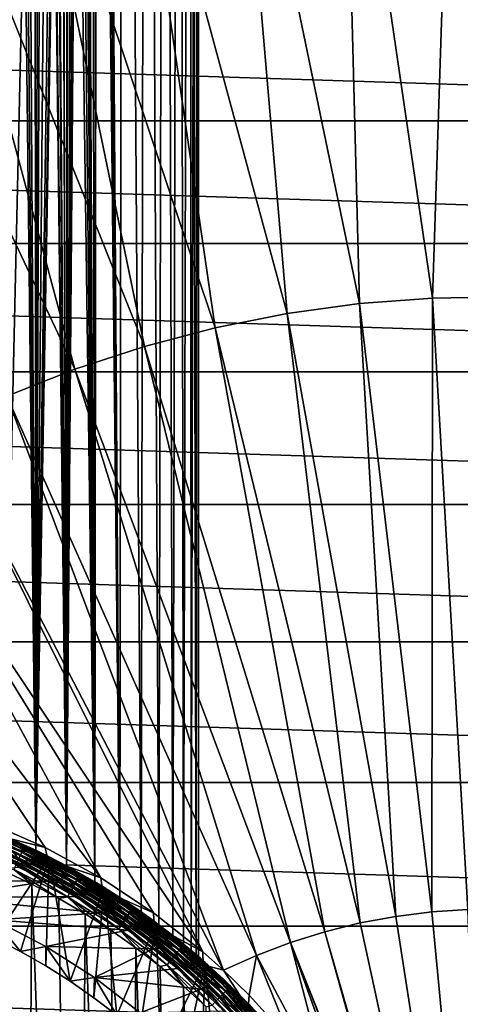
# Model space of a CAD drawing. Header units: metres. Extents: x -258 to 72, y -72 to 102.
# Tile 254 of 256: x 9 to 23, y 16 to 46. Entities that reach past the tile are written whole.
import ezdxf

# ---------------------------------------------------------------- set-up
doc = ezdxf.new("R2010")
doc.units = ezdxf.units.M
doc.layers.add('solid_FREESTAND_ASM_SW0005', color=7, linetype='CONTINUOUS')

msp = doc.modelspace()

# ---------------------------------------------------------------- linework, layer by layer
at = {"layer": 'solid_FREESTAND_ASM_SW0005'}
for points in [[(11.424508, 87.802124, 22.579885), (11.839771, 100.5, 23.090233), (11.770597, 19.759884, 23.001989)], [(11.839771, 100.5, 23.090233), (12.546222, 19.27673, 24.078543), (11.770597, 19.759884, 23.001989)], [(11.839771, 100.5, 23.090233), (12.655511, 100.5, 24.247793), (12.546222, 19.27673, 24.078543)], [(12.65551, 100.5, 40.352207), (12.073019, 87.884445, 41.201809), (12.546237, 19.27672, 40.521435)], [(12.655511, 100.5, 24.247793), (13.210093, 18.827995, 25.194124), (12.546222, 19.27673, 24.078543)], [(12.65551, 100.5, 40.352207), (12.546237, 19.27672, 40.521435), (13.210107, 18.827988, 39.405853)], [(13.358455, 100.5, 39.122879), (12.65551, 100.5, 40.352207), (13.210107, 18.827988, 39.405853)], [(12.655511, 100.5, 24.247793), (13.358455, 100.5, 25.477121), (13.210093, 18.827995, 25.194124)], [(13.358455, 100.5, 25.477121), (13.757933, 18.431475, 26.323437), (13.210093, 18.827995, 25.194124)], [(13.358455, 100.5, 39.122879), (13.210107, 18.827988, 39.405853), (13.757944, 18.431467, 38.276535)], [(13.942338, 100.5, 37.832741), (13.358455, 100.5, 39.122879), (13.757944, 18.431467, 38.276535)], [(13.358455, 100.5, 25.477121), (13.942338, 100.5, 26.76726), (13.757933, 18.431475, 26.323437)], [(13.942338, 100.5, 26.76726), (14.193289, 18.098358, 27.447111), (13.757933, 18.431475, 26.323437)], [(13.942338, 100.5, 37.832741), (13.757944, 18.431467, 38.276535), (14.193298, 18.098351, 37.152863)], [(14.401956, 100.5, 36.49329), (13.942338, 100.5, 37.832741), (14.193298, 18.098351, 37.152863)], [(13.942338, 100.5, 26.76726), (14.401956, 100.5, 28.106712), (14.193289, 18.098358, 27.447111)], [(14.401956, 100.5, 28.106712), (14.524821, 17.833384, 28.554399), (14.193289, 18.098358, 27.447111)], [(14.401956, 100.5, 36.49329), (14.193298, 18.098351, 37.152863), (14.524827, 17.833378, 36.045574)], [(14.733212, 100.5, 35.116463), (14.401956, 100.5, 36.49329), (14.524827, 17.833378, 36.045574)], [(14.401956, 100.5, 28.106712), (14.733212, 100.5, 29.483538), (14.524821, 17.833384, 28.554399)], [(14.733212, 100.5, 29.483538), (14.762665, 17.636999, 29.642244), (14.524821, 17.833384, 28.554399)], [(14.733212, 100.5, 35.116463), (14.524827, 17.833378, 36.045574), (14.76267, 17.636995, 34.957733)], [(14.733212, 100.5, 35.116463), (14.76267, 17.636995, 34.957733), (14.915807, 17.507675, 33.887035)], [(14.933154, 100.5, 33.714535), (14.733212, 100.5, 35.116463), (14.915807, 17.507675, 33.887035)], [(14.733212, 100.5, 29.483538), (14.933154, 100.5, 30.885466), (14.762665, 17.636999, 29.642244)], [(14.933154, 100.5, 30.885466), (14.915804, 17.507679, 30.712942), (14.762665, 17.636999, 29.642244)], [(14.933154, 100.5, 30.885466), (14.990722, 17.443575, 31.772493), (14.915804, 17.507679, 30.712942)], [(14.933154, 100.5, 33.714535), (14.915807, 17.507675, 33.887035), (14.990722, 17.443573, 32.827492)], [(15, 100.5, 32.299999), (14.933154, 100.5, 33.714535), (14.990722, 17.443573, 32.827492)], [(14.933154, 100.5, 30.885466), (15, 100.5, 32.299999), (14.990722, 17.443575, 31.772493)], [(15, 100.5, 32.299999), (14.990722, 17.443573, 32.827492), (14.990722, 17.443575, 31.772493)], [(11.422643, 87.155991, 22.577694), (11.424508, 87.802124, 22.579885), (11.770597, 19.759884, 23.001989)], [(12.073019, 87.884445, 41.201809), (12.075915, 87.22258, 41.19788), (12.546237, 19.27672, 40.521435)], [(11.422643, 87.155991, 22.577694), (11.770597, 19.759884, 23.001989), (10.896042, 20.255278, 21.990963)], [(11.379467, 86.501366, 22.527195), (11.422643, 87.155991, 22.577694), (10.896042, 20.255278, 21.990963)], [(12.075915, 87.22258, 41.19788), (12.041269, 86.55352, 41.244709), (12.546237, 19.27672, 40.521435)], [(11.29186, 85.82885, 22.4261), (11.379467, 86.501366, 22.527195), (10.896042, 20.255278, 21.990963)], [(12.041269, 86.55352, 41.244709), (11.966625, 85.870949, 41.34433), (12.546237, 19.27672, 40.521435)], [(11.155588, 85.140572, 22.272394), (11.29186, 85.82885, 22.4261), (10.896042, 20.255278, 21.990963)], [(11.966625, 85.870949, 41.34433), (11.846411, 85.16404, 41.501225), (12.546237, 19.27672, 40.521435)], [(10.967272, 84.446907, 22.066772), (11.155588, 85.140572, 22.272394), (10.896042, 20.255278, 21.990963)], [(11.846411, 85.16404, 41.501225), (11.672065, 84.423645, 41.721405), (11.770616, 19.759874, 41.597988)], [(11.846411, 85.16404, 41.501225), (11.770616, 19.759874, 41.597988), (12.546237, 19.27672, 40.521435)], [(10.709464, 83.719299, 21.797268), (10.967272, 84.446907, 22.066772), (10.896042, 20.255278, 21.990963)], [(11.672065, 84.423645, 41.721405), (11.43092, 83.640396, 42.012573), (11.770616, 19.759874, 41.597988)], [(10.59321, 57.620674, 21.680023), (10.709464, 83.719299, 21.797268), (10.896042, 20.255278, 21.990963)], [(11.43092, 83.640396, 42.012573), (11.305621, 83.29628, 42.158142), (11.770616, 19.759874, 41.597988)], [(11.281009, 83.232384, 42.186295), (11.109078, 82.813934, 42.379105), (11.770616, 19.759874, 41.597988)], [(11.305621, 83.29628, 42.158142), (11.281009, 83.232384, 42.186295), (11.770616, 19.759874, 41.597988)], [(11.109078, 82.813934, 42.379105), (10.913731, 82.386932, 42.590309), (11.770616, 19.759874, 41.597988)], [(10.913731, 82.386932, 42.590309), (10.694386, 81.954536, 42.818085), (10.896057, 20.25527, 42.60902)], [(10.913731, 82.386932, 42.590309), (10.896057, 20.25527, 42.60902), (11.770616, 19.759874, 41.597988)], [(10.694386, 81.954536, 42.818085), (10.451183, 81.520874, 43.059776), (10.896057, 20.25527, 42.60902)], [(10.451183, 81.520874, 43.059776), (10.226171, 81.154266, 43.273853), (10.896057, 20.25527, 42.60902)], [(10.18481, 81.090019, 43.312248), (9.896347, 80.665627, 43.572193), (9.94041, 20.74098, 43.533356)], [(10.18481, 81.090019, 43.312248), (9.94041, 20.74098, 43.533356), (10.896057, 20.25527, 42.60902)], [(10.226171, 81.154266, 43.273853), (10.18481, 81.090019, 43.312248), (10.896057, 20.25527, 42.60902)], [(9.896347, 80.665627, 43.572193), (9.587372, 80.25116, 43.836128), (9.94041, 20.74098, 43.533356)], [(9.587372, 80.25116, 43.836128), (9.259911, 79.849884, 44.100597), (9.94041, 20.74098, 43.533356)], [(9.259911, 79.849884, 44.100597), (8.922851, 21.19865, 44.357479), (9.94041, 20.74098, 43.533356)], [(10.59321, 57.620674, 21.680023), (10.896042, 20.255278, 21.990963), (9.9404, 20.740984, 21.066635)], [(10.538288, 56.857861, 21.625521), (10.59321, 57.620674, 21.680023), (9.9404, 20.740984, 21.066635)], [(10.424943, 56.081524, 21.514799), (10.538288, 56.857861, 21.625521), (9.9404, 20.740984, 21.066635)], [(22.871712, 56.87923, -872.805237), (19.482992, 56.710796, -872.764587), (22.245461, 37.863621, -872.347595)], [(22.871712, 56.87923, -872.805237), (22.245461, 37.863621, -872.347595), (24.515051, 37.901073, -872.374878)], [(26.264446, 56.845325, -872.846008), (22.871712, 56.87923, -872.805237), (24.515051, 37.901073, -872.374878)], [(19.482992, 56.710796, -872.764587), (16.11034, 56.340622, -872.72406), (19.982183, 37.690365, -872.320435)], [(19.482992, 56.710796, -872.764587), (19.982183, 37.690365, -872.320435), (22.245461, 37.863621, -872.347595)], [(16.11034, 56.340622, -872.72406), (12.765753, 55.770023, -872.683899), (17.733335, 37.381924, -872.293457)], [(16.11034, 56.340622, -872.72406), (17.733335, 37.381924, -872.293457), (19.982183, 37.690365, -872.320435)], [(10.246356, 55.284821, 21.344992), (10.424943, 56.081524, 21.514799), (9.9404, 20.740984, 21.066635)], [(12.765753, 55.770023, -872.683899), (9.46113, 55.001034, -872.644226), (15.506983, 36.939404, -872.266724)], [(12.765753, 55.770023, -872.683899), (15.506983, 36.939404, -872.266724), (17.733335, 37.381924, -872.293457)], [(9.992786, 54.463871, 21.113213), (10.246356, 55.284821, 21.344992), (9.9404, 20.740984, 21.066635)], [(9.46113, 55.001034, -872.644226), (6.208228, 54.036381, -872.605164), (13.31111, 36.364395, -872.240356)], [(9.46113, 55.001034, -872.644226), (13.31111, 36.364395, -872.240356), (15.506983, 36.939404, -872.266724)], [(9.653249, 53.621098, 20.818941), (9.992786, 54.463871, 21.113213), (9.9404, 20.740984, 21.066635)], [(6.208228, 54.036381, -872.605164), (3.018616, 52.879505, -872.566895), (11.153596, 35.658958, -872.214478)], [(6.208228, 54.036381, -872.605164), (11.153596, 35.658958, -872.214478), (13.31111, 36.364395, -872.240356)], [(9.653249, 53.621098, 20.818941), (9.9404, 20.740984, 21.066635), (8.922842, 21.198652, 20.242514)], [(9.219038, 52.768429, 20.467449), (9.653249, 53.621098, 20.818941), (8.922842, 21.198652, 20.242514)], [(3.018616, 52.879505, -872.566895), (9.042175, 34.825626, -872.189087), (11.153596, 35.658958, -872.214478)], [(58.102524, 43.362965, -887), (-58.102509, 43.362984, -887), (-55.204865, 46.996517, -887)], [(58.102524, 43.362965, -887), (-55.204865, 46.996517, -887), (55.20488, 46.996502, -887)], [(60.761406, 39.55125, -887), (-60.761395, 39.55127, -887), (-58.102509, 43.362984, -887)], [(60.761406, 39.55125, -887), (-58.102509, 43.362984, -887), (58.102524, 43.362965, -887)], [(63.170605, 35.577026, -887), (-63.170593, 35.577045, -887), (-60.761395, 39.55127, -887)], [(63.170605, 35.577026, -887), (-60.761395, 39.55127, -887), (60.761406, 39.55125, -887)], [(22.245461, 37.863621, -872.347595), (19.982183, 37.690365, -872.320435), (22.224434, 18.830818, -872.077576)], [(22.245461, 37.863621, -872.347595), (22.224434, 18.830818, -872.077576), (23.346786, 18.903576, -872.091064)], [(24.515051, 37.901073, -872.374878), (22.245461, 37.863621, -872.347595), (23.346786, 18.903576, -872.091064)], [(19.982183, 37.690365, -872.320435), (17.733335, 37.381924, -872.293457), (21.108391, 18.691473, -872.064209)], [(19.982183, 37.690365, -872.320435), (21.108391, 18.691473, -872.064209), (22.224434, 18.830818, -872.077576)], [(17.733335, 37.381924, -872.293457), (15.506983, 36.939404, -872.266724), (20.002602, 18.486034, -872.050903)], [(17.733335, 37.381924, -872.293457), (20.002602, 18.486034, -872.050903), (21.108391, 18.691473, -872.064209)], [(15.506983, 36.939404, -872.266724), (13.31111, 36.364395, -872.240356), (18.910978, 18.215225, -872.037781)], [(15.506983, 36.939404, -872.266724), (18.910978, 18.215225, -872.037781), (20.002602, 18.486034, -872.050903)], [(13.31111, 36.364395, -872.240356), (11.153596, 35.658958, -872.214478), (17.837379, 17.880007, -872.024902)], [(13.31111, 36.364395, -872.240356), (17.837379, 17.880007, -872.024902), (18.910978, 18.215225, -872.037781)], [(65.320236, 31.456591, -887), (-65.320229, 31.456608, -887), (-63.170593, 35.577045, -887)], [(65.320236, 31.456591, -887), (-63.170593, 35.577045, -887), (63.170605, 35.577026, -887)], [(11.153596, 35.658958, -872.214478), (9.042175, 34.825626, -872.189087), (16.785603, 17.481564, -872.012268)], [(11.153596, 35.658958, -872.214478), (16.785603, 17.481564, -872.012268), (17.837379, 17.880007, -872.024902)], [(9.042175, 34.825626, -872.189087), (6.984424, 33.867382, -872.164429), (15.759491, 17.025816, -872)], [(9.042175, 34.825626, -872.189087), (15.759491, 17.025816, -872), (16.785603, 17.481564, -872.012268)], [(6.984424, 33.867382, -872.164429), (4.98772, 32.78767, -872.140442), (15.12754, 17.589701, -872)], [(6.984424, 33.867382, -872.164429), (15.12754, 17.589701, -872), (15.759491, 17.025816, -872)], [(4.98772, 32.78767, -872.140442), (3.059227, 31.590355, -872.117249), (11.95371, 19.883381, -872)], [(4.98772, 32.78767, -872.140442), (13.589036, 18.803673, -872), (15.12754, 17.589701, -872)], [(4.98772, 32.78767, -872.140442), (11.95371, 19.883381, -872), (13.589036, 18.803673, -872)], [(67.201439, 27.206923, -887), (-67.201431, 27.20694, -887), (-65.320229, 31.456608, -887)], [(67.201439, 27.206923, -887), (-65.320229, 31.456608, -887), (65.320236, 31.456591, -887)], [(3.059227, 31.590355, -872.117249), (10.23315, 20.821207, -872), (11.95371, 19.883381, -872)], [(3.059227, 31.590355, -872.117249), (8.439625, 21.610477, -872), (10.23315, 20.821207, -872)], [(68.806519, 22.845409, -887), (-68.806519, 22.845425, -887), (-67.201431, 27.20694, -887)], [(68.806519, 22.845409, -887), (-67.201431, 27.20694, -887), (67.201439, 27.206923, -887)], [(70.128853, 18.390057, -887), (-70.128845, 18.390072, -887), (-68.806519, 22.845425, -887)], [(70.128853, 18.390057, -887), (-68.806519, 22.845425, -887), (68.806519, 22.845409, -887)], [(7.686446, 21.297932, 111.316277), (9.455417, 20.573748, 111.316261), (7.728341, 21.414017, 111.192932)], [(7.728341, 21.414017, 111.192932), (9.506952, 20.685883, 111.192917), (7.76232, 21.508167, 111.050011)], [(9.455417, 20.573748, 111.316261), (9.506952, 20.685883, 111.192917), (7.728341, 21.414017, 111.192932)], [(7.76232, 21.508167, 111.050011), (9.54875, 20.776831, 111.049995), (7.787349, 21.577518, 110.891869)], [(9.506952, 20.685883, 111.192917), (9.54875, 20.776831, 111.049995), (7.76232, 21.508167, 111.050011)], [(7.787349, 21.577518, 110.891869), (9.579537, 20.843821, 110.891846), (7.802665, 21.619957, 110.723312)], [(9.54875, 20.776831, 111.049995), (9.579537, 20.843821, 110.891846), (7.787349, 21.577518, 110.891869)], [(7.802665, 21.619957, 110.723312), (9.598377, 20.884811, 110.723297), (8.319364, 21.442673, 110.550003)], [(9.579537, 20.843821, 110.891846), (9.598377, 20.884811, 110.723297), (7.802665, 21.619957, 110.723312)], [(9.598377, 20.884811, 110.723297), (9.230937, 21.066319, 110.550003), (8.319364, 21.442673, 110.550003)], [(8.439625, 21.610477, -872), (8.538428, 21.248653, -872), (10.23315, 20.821207, -872)], [(9.395712, 20.443838, 111.416283), (9.455417, 20.573748, 111.316261), (7.686446, 21.297932, 111.316277)], [(8.575902, 21.341366, 57.5), (9.508927, 20.391916, 57.5), (7.695467, 21.143078, 57.5)], [(7.695648, 21.143013, 56.700001), (7.695467, 21.143078, 57.5), (9.508927, 20.391916, 57.5)], [(10.354518, 20.53738, 56.700001), (8.575921, 21.341356, 56.700001), (7.695648, 21.143013, 56.700001)], [(9.50878, 20.391979, 56.700001), (7.695648, 21.143013, 56.700001), (9.508927, 20.391916, 57.5)], [(10.354518, 20.53738, 56.700001), (7.695648, 21.143013, 56.700001), (9.50878, 20.391979, 56.700001)], [(8.538383, 21.248671, -799), (8.575668, 21.341459, -798.900024), (10.354647, 20.537315, -798.900024)], [(10.309627, 20.448023, -799), (8.538383, 21.248671, -799), (10.354647, 20.537315, -798.900024)], [(8.538428, 21.248653, -872), (8.538383, 21.248671, -799), (10.309627, 20.448023, -799)], [(10.309659, 20.448006, -872), (8.538428, 21.248653, -872), (10.309627, 20.448023, -799)], [(10.23315, 20.821207, -872), (8.538428, 21.248653, -872), (10.309659, 20.448006, -872)], [(9.9404, 20.740984, 21.066635), (10.354647, 20.537315, -798.900024), (8.575668, 21.341459, -798.900024)], [(8.922842, 21.198652, 20.242514), (9.9404, 20.740984, 21.066635), (8.575668, 21.341459, -798.900024)], [(10.354668, 20.537304, 97.550003), (8.670658, 18.005148, 97.550003), (8.575696, 21.34145, 97.550003)], [(8.575696, 21.34145, 97.550003), (9.230937, 21.066319, 110.550003), (10.125538, 20.651234, 110.550003)], [(10.354668, 20.537304, 97.550003), (8.575696, 21.34145, 97.550003), (10.125538, 20.651234, 110.550003)], [(10.354692, 20.537291, 95.300003), (8.575902, 21.341366, 57.5), (8.575706, 21.341444, 95.300003)], [(9.233592, 21.050468, 95.436562), (10.354692, 20.537291, 95.300003), (8.575706, 21.341444, 95.300003)], [(8.575902, 21.341366, 57.5), (10.354463, 20.537407, 57.5), (9.508927, 20.391916, 57.5)], [(10.354692, 20.537291, 95.300003), (10.354463, 20.537407, 57.5), (8.575902, 21.341366, 57.5)], [(8.922851, 21.19865, 44.357479), (8.575921, 21.341356, 56.700001), (10.354518, 20.53738, 56.700001)], [(9.94041, 20.74098, 43.533356), (8.922851, 21.19865, 44.357479), (10.354518, 20.53738, 56.700001)], [(9.598377, 20.884811, 110.723297), (10.125538, 20.651234, 110.550003), (9.230937, 21.066319, 110.550003)], [(9.065159, 20.666479, 95.946976), (10.740821, 19.847298, 95.946976), (9.113843, 20.77747, 95.882332)], [(9.113843, 20.77747, 95.882332), (10.798505, 19.95389, 95.882332), (9.15652, 20.874763, 95.795265)], [(10.740821, 19.847298, 95.946976), (10.798505, 19.95389, 95.882332), (9.113843, 20.77747, 95.882332)], [(9.15652, 20.874763, 95.795265), (10.84907, 20.047325, 95.795265), (9.191545, 20.954611, 95.689125)], [(10.798505, 19.95389, 95.882332), (10.84907, 20.047325, 95.795265), (9.15652, 20.874763, 95.795265)], [(9.191545, 20.954611, 95.689125), (10.89057, 20.12401, 95.689125), (9.217569, 21.013943, 95.568008)], [(10.84907, 20.047325, 95.795265), (10.89057, 20.12401, 95.689125), (9.191545, 20.954611, 95.689125)], [(9.217569, 21.013943, 95.568008), (10.921405, 20.180988, 95.568008), (9.233592, 21.050468, 95.436562)], [(10.89057, 20.12401, 95.689125), (10.921405, 20.180988, 95.568008), (9.217569, 21.013943, 95.568008)], [(9.233592, 21.050468, 95.436562), (10.940389, 20.216066, 95.436562), (10.354692, 20.537291, 95.300003)], [(10.921405, 20.180988, 95.568008), (10.940389, 20.216066, 95.436562), (9.233592, 21.050468, 95.436562)], [(9.506952, 20.685883, 111.192917), (11.217813, 19.810329, 111.192902), (9.54875, 20.776831, 111.049995)], [(9.54875, 20.776831, 111.049995), (11.267132, 19.897425, 111.04998), (9.579537, 20.843821, 110.891846)], [(11.217813, 19.810329, 111.192902), (11.267132, 19.897425, 111.04998), (9.54875, 20.776831, 111.049995)], [(9.579537, 20.843821, 110.891846), (11.303458, 19.961575, 110.89183), (9.598377, 20.884811, 110.723297)], [(11.267132, 19.897425, 111.04998), (11.303458, 19.961575, 110.89183), (9.579537, 20.843821, 110.891846)], [(9.598377, 20.884811, 110.723297), (11.325686, 20.00083, 110.723274), (10.125538, 20.651234, 110.550003)], [(11.303458, 19.961575, 110.89183), (11.325686, 20.00083, 110.723274), (9.598377, 20.884811, 110.723297)], [(10.23315, 20.821207, -872), (10.309659, 20.448006, -872), (11.95371, 19.883381, -872)], [(7.825388, -20.561209, 111.550003), (9.550799, -19.818735, 111.550003), (8.089653, 20.458677, 111.550003)], [(9.550799, -19.818735, 111.550003), (8.962863, 20.091469, 111.550003), (8.089653, 20.458677, 111.550003)], [(10.354668, 20.537304, 97.550003), (9.469837, 17.59795, 97.550003), (8.670658, 18.005148, 97.550003)], [(9.065159, 20.666479, 95.946976), (9.01234, 20.546066, 95.98671), (10.678239, 19.731657, 95.98671)], [(9.01234, 20.546066, 95.98671), (9.427508, 20.209206, 96), (10.300359, 19.778587, 96)], [(10.678239, 19.731657, 95.98671), (9.01234, 20.546066, 95.98671), (10.300359, 19.778587, 96)], [(9.065159, 20.666479, 95.946976), (10.678239, 19.731657, 95.98671), (10.740821, 19.847298, 95.946976)], [(9.395712, 20.443838, 111.416283), (11.086555, 19.578531, 111.416275), (9.455417, 20.573748, 111.316261)], [(9.455417, 20.573748, 111.316261), (11.157004, 19.702942, 111.316254), (9.506952, 20.685883, 111.192917)], [(11.086555, 19.578531, 111.416275), (11.157004, 19.702942, 111.316254), (9.455417, 20.573748, 111.316261)], [(10.354668, 20.537304, 97.550003), (10.249939, 17.155302, 97.550003), (9.469837, 17.59795, 97.550003)], [(11.157004, 19.702942, 111.316254), (11.217813, 19.810329, 111.192902), (9.506952, 20.685883, 111.192917)], [(12.059173, 19.585106, 56.700001), (10.354518, 20.53738, 56.700001), (9.50878, 20.391979, 56.700001)], [(10.354463, 20.537407, 57.5), (11.250018, 19.485559, 57.5), (9.508927, 20.391916, 57.5)], [(9.9404, 20.740984, 21.066635), (10.896042, 20.255278, 21.990963), (10.354647, 20.537315, -798.900024)], [(10.896057, 20.25527, 42.60902), (9.94041, 20.74098, 43.533356), (10.354518, 20.53738, 56.700001)], [(11.325686, 20.00083, 110.723274), (11.001522, 20.198181, 110.550003), (10.125538, 20.651234, 110.550003)], [(10.354668, 20.537304, 97.550003), (10.125538, 20.651234, 110.550003), (11.001522, 20.198181, 110.550003)], [(10.354668, 20.537304, 97.550003), (11.009278, 16.678173, 97.550003), (10.249939, 17.155302, 97.550003)], [(10.309627, 20.448023, -799), (10.354647, 20.537315, -798.900024), (12.059027, 19.585196, -798.900024)], [(10.354463, 20.537407, 57.5), (12.059268, 19.585047, 57.5), (11.250018, 19.485559, 57.5)], [(12.059073, 19.585167, 95.300003), (12.059268, 19.585047, 57.5), (10.354463, 20.537407, 57.5)], [(12.059073, 19.585167, 95.300003), (10.354463, 20.537407, 57.5), (10.354692, 20.537291, 95.300003)], [(10.896057, 20.25527, 42.60902), (10.354518, 20.53738, 56.700001), (12.059173, 19.585106, 56.700001)], [(11.770597, 19.759884, 23.001989), (12.059027, 19.585196, -798.900024), (10.354647, 20.537315, -798.900024)], [(10.896042, 20.255278, 21.990963), (11.770597, 19.759884, 23.001989), (10.354647, 20.537315, -798.900024)], [(12.059043, 19.585186, 97.550003), (11.009278, 16.678173, 97.550003), (10.354668, 20.537304, 97.550003)], [(10.354668, 20.537304, 97.550003), (11.001522, 20.198181, 110.550003), (11.85728, 19.707991, 110.550003)], [(12.059043, 19.585186, 97.550003), (10.354668, 20.537304, 97.550003), (11.85728, 19.707991, 110.550003)], [(10.940389, 20.216066, 95.436562), (12.059073, 19.585167, 95.300003), (10.354692, 20.537291, 95.300003)], [(5.305926, 19.801443, 96), (10.300359, 19.778587, 96), (9.427508, 20.209206, 96)], [(9.259259, 20.146936, 111.534958), (10.925549, 19.294199, 111.534958), (9.329656, 20.300108, 111.489929)], [(9.329656, 20.300108, 111.489929), (11.008613, 19.440887, 111.489922), (9.395712, 20.443838, 111.416283)], [(10.925549, 19.294199, 111.534958), (11.008613, 19.440887, 111.489922), (9.329656, 20.300108, 111.489929)], [(11.008613, 19.440887, 111.489922), (11.086555, 19.578531, 111.416275), (9.395712, 20.443838, 111.416283)], [(9.50878, 20.391979, 56.700001), (9.508927, 20.391916, 57.5), (11.250018, 19.485559, 57.5)], [(11.250029, 19.485559, 56.700001), (9.50878, 20.391979, 56.700001), (11.250018, 19.485559, 57.5)], [(12.059173, 19.585106, 56.700001), (9.50878, 20.391979, 56.700001), (11.250029, 19.485559, 56.700001)], [(12.006597, 19.500042, -799), (10.309627, 20.448023, -799), (12.059027, 19.585196, -798.900024)], [(10.309659, 20.448006, -872), (10.309627, 20.448023, -799), (12.006597, 19.500042, -799)], [(12.006836, 19.499895, -872), (10.309659, 20.448006, -872), (12.006597, 19.500042, -799)], [(11.95371, 19.883381, -872), (10.309659, 20.448006, -872), (12.006836, 19.499895, -872)], [(10.89057, 20.12401, 95.689125), (12.5152, 19.155939, 95.689125), (10.921405, 20.180988, 95.568008)], [(11.770616, 19.759874, 41.597988), (10.896057, 20.25527, 42.60902), (12.059173, 19.585106, 56.700001)], [(10.921405, 20.180988, 95.568008), (12.550635, 19.210176, 95.568008), (10.940389, 20.216066, 95.436562)], [(12.5152, 19.155939, 95.689125), (12.550635, 19.210176, 95.568008), (10.921405, 20.180988, 95.568008)], [(10.940389, 20.216066, 95.436562), (12.572451, 19.243568, 95.436562), (12.059073, 19.585167, 95.300003)], [(12.550635, 19.210176, 95.568008), (12.572451, 19.243568, 95.436562), (10.940389, 20.216066, 95.436562)], [(11.325686, 20.00083, 110.723274), (11.85728, 19.707991, 110.550003), (11.001522, 20.198181, 110.550003)], [(9.259259, 20.146936, 111.534958), (8.962863, 20.091469, 111.550003), (9.819469, 19.687, 111.550003)], [(9.550799, -19.818735, 111.550003), (9.819469, 19.687, 111.550003), (8.962863, 20.091469, 111.550003)], [(9.259259, 20.146936, 111.534958), (9.819469, 19.687, 111.550003), (10.65787, 19.246033, 111.550003)], [(9.259259, 20.146936, 111.534958), (10.65787, 19.246033, 111.550003), (10.925549, 19.294199, 111.534958)], [(10.740821, 19.847298, 95.946976), (10.678239, 19.731657, 95.98671), (12.271194, 18.782461, 95.98671)], [(10.740821, 19.847298, 95.946976), (12.343112, 18.89254, 95.946976), (10.798505, 19.95389, 95.882332)], [(10.740821, 19.847298, 95.946976), (12.271194, 18.782461, 95.98671), (12.343112, 18.89254, 95.946976)], [(10.798505, 19.95389, 95.882332), (12.409402, 18.994003, 95.882332), (10.84907, 20.047325, 95.795265)], [(12.343112, 18.89254, 95.946976), (12.409402, 18.994003, 95.882332), (10.798505, 19.95389, 95.882332)], [(10.84907, 20.047325, 95.795265), (12.46751, 19.082945, 95.795265), (10.89057, 20.12401, 95.689125)], [(12.409402, 18.994003, 95.882332), (12.46751, 19.082945, 95.795265), (10.84907, 20.047325, 95.795265)], [(12.46751, 19.082945, 95.795265), (12.5152, 19.155939, 95.689125), (10.89057, 20.12401, 95.689125)], [(11.217813, 19.810329, 111.192902), (12.848731, 18.793592, 111.192886), (11.267132, 19.897425, 111.04998)], [(11.267132, 19.897425, 111.04998), (12.905218, 18.876215, 111.049957), (11.303458, 19.961575, 110.89183)], [(12.848731, 18.793592, 111.192886), (12.905218, 18.876215, 111.049957), (11.267132, 19.897425, 111.04998)], [(11.303458, 19.961575, 110.89183), (12.946824, 18.937073, 110.891815), (11.325686, 20.00083, 110.723274)], [(12.905218, 18.876215, 111.049957), (12.946824, 18.937073, 110.891815), (11.303458, 19.961575, 110.89183)], [(11.325686, 20.00083, 110.723274), (12.972282, 18.97431, 110.723259), (11.85728, 19.707991, 110.550003)], [(12.946824, 18.937073, 110.891815), (12.972282, 18.97431, 110.723259), (11.325686, 20.00083, 110.723274)], [(11.95371, 19.883381, -872), (12.006836, 19.499895, -872), (13.589036, 18.803673, -872)], [(5.305926, 19.801443, 96), (7.011508, 19.263664, 96), (10.300359, 19.778587, 96)], [(7.011508, 19.263664, 96), (11.153588, 19.310293, 96), (10.300359, 19.778587, 96)], [(9.550799, -19.818735, 111.550003), (11.206631, -18.931757, 111.550003), (9.819469, 19.687, 111.550003)], [(11.206631, -18.931757, 111.550003), (10.65787, 19.246033, 111.550003), (9.819469, 19.687, 111.550003)], [(10.678239, 19.731657, 95.98671), (10.300359, 19.778587, 96), (11.153588, 19.310293, 96)], [(10.678239, 19.731657, 95.98671), (11.153588, 19.310293, 96), (11.985567, 18.805216, 96)], [(12.271194, 18.782461, 95.98671), (10.678239, 19.731657, 95.98671), (11.985567, 18.805216, 96)], [(11.008613, 19.440887, 111.489922), (12.609119, 18.443117, 111.489914), (11.086555, 19.578531, 111.416275)], [(12.059043, 19.585186, 97.550003), (11.746416, 16.167479, 97.550003), (11.009278, 16.678173, 97.550003)], [(11.086555, 19.578531, 111.416275), (12.698393, 18.573696, 111.416267), (11.157004, 19.702942, 111.316254)], [(12.609119, 18.443117, 111.489914), (12.698393, 18.573696, 111.416267), (11.086555, 19.578531, 111.416275)], [(11.157004, 19.702942, 111.316254), (12.779082, 18.691719, 111.316238), (11.217813, 19.810329, 111.192902)], [(12.698393, 18.573696, 111.416267), (12.779082, 18.691719, 111.316238), (11.157004, 19.702942, 111.316254)], [(12.779082, 18.691719, 111.316238), (12.848731, 18.793592, 111.192886), (11.217813, 19.810329, 111.192902)], [(12.059268, 19.585047, 57.5), (12.905489, 18.430906, 57.5), (11.250018, 19.485559, 57.5)], [(13.676495, 18.491976, 56.700001), (12.059173, 19.585106, 56.700001), (11.250029, 19.485559, 56.700001)], [(12.059043, 19.585186, 97.550003), (12.459929, 15.624206, 97.550003), (11.746416, 16.167479, 97.550003)], [(11.770597, 19.759884, 23.001989), (12.546222, 19.27673, 24.078543), (12.059027, 19.585196, -798.900024)], [(12.546237, 19.27672, 40.521435), (11.770616, 19.759874, 41.597988), (12.059173, 19.585106, 56.700001)], [(12.972282, 18.97431, 110.723259), (12.691236, 19.181566, 110.550003), (11.85728, 19.707991, 110.550003)], [(12.059043, 19.585186, 97.550003), (11.85728, 19.707991, 110.550003), (12.691236, 19.181566, 110.550003)], [(12.006597, 19.500042, -799), (12.059027, 19.585196, -798.900024), (13.676523, 18.491962, -798.900024)], [(13.210093, 18.827995, 25.194124), (13.676523, 18.491962, -798.900024), (12.059027, 19.585196, -798.900024)], [(12.546222, 19.27673, 24.078543), (13.210093, 18.827995, 25.194124), (12.059027, 19.585196, -798.900024)], [(13.676539, 18.491951, 97.550003), (12.459929, 15.624206, 97.550003), (12.059043, 19.585186, 97.550003)], [(12.059043, 19.585186, 97.550003), (12.691236, 19.181566, 110.550003), (13.50186, 18.619875, 110.550003)], [(13.676539, 18.491951, 97.550003), (12.059043, 19.585186, 97.550003), (13.50186, 18.619875, 110.550003)], [(13.676568, 18.49193, 95.300003), (12.059268, 19.585047, 57.5), (12.059073, 19.585167, 95.300003)], [(12.572451, 19.243568, 95.436562), (13.676568, 18.49193, 95.300003), (12.059073, 19.585167, 95.300003)], [(12.546237, 19.27672, 40.521435), (12.059173, 19.585106, 56.700001), (13.676495, 18.491976, 56.700001)], [(12.059268, 19.585047, 57.5), (13.676517, 18.491968, 57.5), (12.905489, 18.430906, 57.5)], [(13.676568, 18.49193, 95.300003), (13.676517, 18.491968, 57.5), (12.059268, 19.585047, 57.5)], [(7.011508, 19.263664, 96), (11.985567, 18.805216, 96), (11.153588, 19.310293, 96)], [(7.011508, 19.263664, 96), (8.663621, 18.579334, 96), (11.985567, 18.805216, 96)], [(10.925549, 19.294199, 111.534958), (10.65787, 19.246033, 111.550003), (11.476511, 18.769382, 111.550003)], [(11.206631, -18.931757, 111.550003), (11.476511, 18.769382, 111.550003), (10.65787, 19.246033, 111.550003)], [(10.925549, 19.294199, 111.534958), (12.513979, 18.303959, 111.53495), (11.008613, 19.440887, 111.489922)], [(10.925549, 19.294199, 111.534958), (11.476511, 18.769382, 111.550003), (12.273885, 18.257923, 111.550003)], [(10.925549, 19.294199, 111.534958), (12.273885, 18.257923, 111.550003), (12.513979, 18.303959, 111.53495)], [(12.513979, 18.303959, 111.53495), (12.609119, 18.443117, 111.489914), (11.008613, 19.440887, 111.489922)], [(11.250029, 19.485559, 56.700001), (11.250018, 19.485559, 57.5), (12.905489, 18.430906, 57.5)], [(12.905519, 18.430883, 56.700001), (11.250029, 19.485559, 56.700001), (12.905489, 18.430906, 57.5)], [(13.676495, 18.491976, 56.700001), (11.250029, 19.485559, 56.700001), (12.905519, 18.430883, 56.700001)], [(13.617061, 18.411564, -799), (12.006597, 19.500042, -799), (13.676523, 18.491962, -798.900024)], [(12.006836, 19.499895, -872), (12.006597, 19.500042, -799), (13.617061, 18.411564, -799)], [(13.617207, 18.411455, -872), (12.006836, 19.499895, -872), (13.617061, 18.411564, -799)], [(13.589036, 18.803673, -872), (12.006836, 19.499895, -872), (13.617207, 18.411455, -872)], [(13.210107, 18.827988, 39.405853), (12.546237, 19.27672, 40.521435), (13.676495, 18.491976, 56.700001)], [(12.550635, 19.210176, 95.568008), (14.094132, 18.108141, 95.568008), (12.572451, 19.243568, 95.436562)], [(12.572451, 19.243568, 95.436562), (14.118631, 18.139618, 95.436562), (13.676568, 18.49193, 95.300003)], [(14.094132, 18.108141, 95.568008), (14.118631, 18.139618, 95.436562), (12.572451, 19.243568, 95.436562)], [(12.343112, 18.89254, 95.946976), (13.861088, 17.808725, 95.946976), (12.409402, 18.994003, 95.882332)], [(12.409402, 18.994003, 95.882332), (13.93553, 17.904369, 95.882332), (12.46751, 19.082945, 95.795265)], [(13.861088, 17.808725, 95.946976), (13.93553, 17.904369, 95.882332), (12.409402, 18.994003, 95.882332)], [(12.46751, 19.082945, 95.795265), (14.000784, 17.988209, 95.795265), (12.5152, 19.155939, 95.689125)], [(13.93553, 17.904369, 95.882332), (14.000784, 17.988209, 95.795265), (12.46751, 19.082945, 95.795265)], [(12.5152, 19.155939, 95.689125), (14.054339, 18.057014, 95.689125), (12.550635, 19.210176, 95.568008)], [(14.000784, 17.988209, 95.795265), (14.054339, 18.057014, 95.689125), (12.5152, 19.155939, 95.689125)], [(14.054339, 18.057014, 95.689125), (14.094132, 18.108141, 95.568008), (12.550635, 19.210176, 95.568008)], [(12.972282, 18.97431, 110.723259), (13.50186, 18.619875, 110.550003), (12.691236, 19.181566, 110.550003)], [(12.905218, 18.876215, 111.049957), (14.451335, 17.720484, 111.049942), (12.946824, 18.937073, 110.891815)], [(12.946824, 18.937073, 110.891815), (14.497924, 17.777611, 110.891792), (12.972282, 18.97431, 110.723259)], [(14.451335, 17.720484, 111.049942), (14.497924, 17.777611, 110.891792), (12.946824, 18.937073, 110.891815)], [(12.972282, 18.97431, 110.723259), (14.52643, 17.812567, 110.723244), (13.50186, 18.619875, 110.550003)], [(14.497924, 17.777611, 110.891792), (14.52643, 17.812567, 110.723244), (12.972282, 18.97431, 110.723259)], [(8.663621, 18.579334, 96), (12.794712, 18.264318, 96), (11.985567, 18.805216, 96)], [(11.206631, -18.931757, 111.550003), (12.78078, -17.90675, 111.550003), (11.476511, 18.769382, 111.550003)], [(12.78078, -17.90675, 111.550003), (12.273885, 18.257923, 111.550003), (11.476511, 18.769382, 111.550003)], [(12.271194, 18.782461, 95.98671), (11.985567, 18.805216, 96), (12.794712, 18.264318, 96)], [(12.343112, 18.89254, 95.946976), (12.271194, 18.782461, 95.98671), (13.780326, 17.704962, 95.98671)], [(12.271194, 18.782461, 95.98671), (12.794712, 18.264318, 96), (13.579485, 17.688627, 96)], [(13.780326, 17.704962, 95.98671), (12.271194, 18.782461, 95.98671), (13.579485, 17.688627, 96)], [(12.343112, 18.89254, 95.946976), (13.780326, 17.704962, 95.98671), (13.861088, 17.808725, 95.946976)], [(12.698393, 18.573696, 111.416267), (14.219735, 17.436491, 111.416252), (12.779082, 18.691719, 111.316238)], [(12.779082, 18.691719, 111.316238), (14.31009, 17.547287, 111.316231), (12.848731, 18.793592, 111.192886)], [(14.219735, 17.436491, 111.416252), (14.31009, 17.547287, 111.316231), (12.779082, 18.691719, 111.316238)], [(12.848731, 18.793592, 111.192886), (14.388082, 17.642921, 111.192871), (12.905218, 18.876215, 111.049957)], [(14.31009, 17.547287, 111.316231), (14.388082, 17.642921, 111.192871), (12.848731, 18.793592, 111.192886)], [(14.388082, 17.642921, 111.192871), (14.451335, 17.720484, 111.049942), (12.905218, 18.876215, 111.049957)], [(13.210093, 18.827995, 25.194124), (13.757933, 18.431475, 26.323437), (13.676523, 18.491962, -798.900024)], [(13.757944, 18.431467, 38.276535), (13.210107, 18.827988, 39.405853), (13.676495, 18.491976, 56.700001)], [(13.589036, 18.803673, -872), (13.617207, 18.411455, -872), (15.12754, 17.589701, -872)], [(24.009604, 0, -872.009583), (21.108391, 18.691473, -872.064209), (20.002602, 18.486034, -872.050903)], [(24.009604, 0, -872.009583), (22.224434, 18.830818, -872.077576), (21.108391, 18.691473, -872.064209)], [(24.009604, 0, -872.009583), (23.346786, 18.903576, -872.091064), (22.224434, 18.830818, -872.077576)], [(71.163025, 13.859069, -887), (-71.163025, 13.859081, -887), (-70.128845, 18.390072, -887)], [(71.163025, 13.859069, -887), (-70.128845, 18.390072, -887), (70.128853, 18.390057, -887)], [(8.662783, 18.579725, 96.5), (10.249169, 17.754, 96.5), (8.663621, 18.579334, 96)], [(9.469837, 17.59795, 97.550003), (10.249169, 17.754, 96.5), (8.662783, 18.579725, 96.5)], [(8.670658, 18.005148, 97.550003), (9.469837, 17.59795, 97.550003), (8.662783, 18.579725, 96.5)], [(8.663621, 18.579334, 96), (10.250178, 17.753418, 96), (12.794712, 18.264318, 96)], [(10.249169, 17.754, 96.5), (10.250178, 17.753418, 96), (8.663621, 18.579334, 96)], [(13.676539, 18.491951, 97.550003), (13.148309, 15.049505, 97.550003), (12.459929, 15.624206, 97.550003)], [(12.513979, 18.303959, 111.53495), (14.013229, 17.18327, 111.53495), (12.609119, 18.443117, 111.489914)], [(12.609119, 18.443117, 111.489914), (14.119767, 17.31391, 111.489906), (12.698393, 18.573696, 111.416267)], [(14.013229, 17.18327, 111.53495), (14.119767, 17.31391, 111.489906), (12.609119, 18.443117, 111.489914)], [(14.119767, 17.31391, 111.489906), (14.219735, 17.436491, 111.416252), (12.698393, 18.573696, 111.416267)], [(13.676517, 18.491968, 57.5), (14.462741, 17.235983, 57.5), (12.905489, 18.430906, 57.5)], [(12.905519, 18.430883, 56.700001), (12.905489, 18.430906, 57.5), (14.462741, 17.235983, 57.5)], [(15.195466, 17.265511, 56.700001), (13.676495, 18.491976, 56.700001), (12.905519, 18.430883, 56.700001)], [(14.462476, 17.236202, 56.700001), (12.905519, 18.430883, 56.700001), (14.462741, 17.235983, 57.5)], [(15.195466, 17.265511, 56.700001), (12.905519, 18.430883, 56.700001), (14.462476, 17.236202, 56.700001)], [(13.676539, 18.491951, 97.550003), (13.810168, 14.444546, 97.550003), (13.148309, 15.049505, 97.550003)], [(14.52643, 17.812567, 110.723244), (14.287659, 18.023951, 110.550003), (13.50186, 18.619875, 110.550003)], [(13.676539, 18.491951, 97.550003), (13.50186, 18.619875, 110.550003), (14.287659, 18.023951, 110.550003)], [(13.617061, 18.411564, -799), (13.676523, 18.491962, -798.900024), (15.195475, 17.265501, -798.900024)], [(15.129408, 17.190434, -799), (13.617061, 18.411564, -799), (15.195475, 17.265501, -798.900024)], [(13.617207, 18.411455, -872), (13.617061, 18.411564, -799), (15.129408, 17.190434, -799)], [(15.12951, 17.190344, -872), (13.617207, 18.411455, -872), (15.129408, 17.190434, -799)], [(15.12754, 17.589701, -872), (13.617207, 18.411455, -872), (15.12951, 17.190344, -872)], [(13.757944, 18.431467, 38.276535), (13.676495, 18.491976, 56.700001), (15.195466, 17.265511, 56.700001)], [(13.676517, 18.491968, 57.5), (15.195419, 17.265551, 57.5), (14.462741, 17.235983, 57.5)], [(15.195523, 17.265459, 95.300003), (15.195419, 17.265551, 57.5), (13.676517, 18.491968, 57.5)], [(15.195523, 17.265459, 95.300003), (13.676517, 18.491968, 57.5), (13.676568, 18.49193, 95.300003)], [(15.195475, 17.265501, -798.900024), (13.676523, 18.491962, -798.900024), (15.195466, 17.265511, 56.700001)], [(14.990722, 17.443575, 31.772493), (15.195466, 17.265511, 56.700001), (13.676523, 18.491962, -798.900024)], [(14.915804, 17.507679, 30.712942), (14.990722, 17.443575, 31.772493), (13.676523, 18.491962, -798.900024)], [(14.762665, 17.636999, 29.642244), (14.915804, 17.507679, 30.712942), (13.676523, 18.491962, -798.900024)], [(14.524821, 17.833384, 28.554399), (14.762665, 17.636999, 29.642244), (13.676523, 18.491962, -798.900024)], [(14.193289, 18.098358, 27.447111), (14.524821, 17.833384, 28.554399), (13.676523, 18.491962, -798.900024)], [(13.757933, 18.431475, 26.323437), (14.193289, 18.098358, 27.447111), (13.676523, 18.491962, -798.900024)], [(15.195484, 17.265493, 97.550003), (13.810168, 14.444546, 97.550003), (13.676539, 18.491951, 97.550003)], [(13.676539, 18.491951, 97.550003), (14.287659, 18.023951, 110.550003), (15.047189, 17.394888, 110.550003)], [(15.195484, 17.265493, 97.550003), (13.676539, 18.491951, 97.550003), (15.047189, 17.394888, 110.550003)], [(14.118631, 18.139618, 95.436562), (15.195523, 17.265459, 95.300003), (13.676568, 18.49193, 95.300003)], [(14.193298, 18.098351, 37.152863), (13.757944, 18.431467, 38.276535), (15.195466, 17.265511, 56.700001)], [(24.009604, 0, -872.009583), (20.002602, 18.486034, -872.050903), (18.910978, 18.215225, -872.037781)], [(10.250178, 17.753418, 96), (13.579485, 17.688627, 96), (12.794712, 18.264318, 96)], [(12.513979, 18.303959, 111.53495), (12.273885, 18.257923, 111.550003), (13.048508, 17.712606, 111.550003)], [(12.78078, -17.90675, 111.550003), (13.048508, 17.712606, 111.550003), (12.273885, 18.257923, 111.550003)], [(12.513979, 18.303959, 111.53495), (13.048508, 17.712606, 111.550003), (13.798948, 17.134439, 111.550003)], [(12.513979, 18.303959, 111.53495), (13.798948, 17.134439, 111.550003), (14.013229, 17.18327, 111.53495)], [(14.000784, 17.988209, 95.795265), (15.438418, 16.770594, 95.795265), (14.054339, 18.057014, 95.689125)], [(14.054339, 18.057014, 95.689125), (15.497473, 16.834743, 95.689125), (14.094132, 18.108141, 95.568008)], [(15.438418, 16.770594, 95.795265), (15.497473, 16.834743, 95.689125), (14.054339, 18.057014, 95.689125)], [(14.094132, 18.108141, 95.568008), (15.541352, 16.882408, 95.568008), (14.118631, 18.139618, 95.436562)], [(15.497473, 16.834743, 95.689125), (15.541352, 16.882408, 95.568008), (14.094132, 18.108141, 95.568008)], [(14.118631, 18.139618, 95.436562), (15.568366, 16.911755, 95.436562), (15.195523, 17.265459, 95.300003)], [(15.541352, 16.882408, 95.568008), (15.568366, 16.911755, 95.436562), (14.118631, 18.139618, 95.436562)], [(14.524827, 17.833378, 36.045574), (14.193298, 18.098351, 37.152863), (15.195466, 17.265511, 56.700001)], [(14.52643, 17.812567, 110.723244), (15.047189, 17.394888, 110.550003), (14.287659, 18.023951, 110.550003)], [(18.910978, 18.215225, -872.037781), (17.837379, 17.880007, -872.024902), (21.700794, 8.204578, -872)], [(18.910978, 18.215225, -872.037781), (22.115648, 7.009855, -872), (22.369165, 6.153109, -872)], [(24.009604, 0, -872.009583), (18.910978, 18.215225, -872.037781), (22.369165, 6.153109, -872)], [(18.910978, 18.215225, -872.037781), (21.700794, 8.204578, -872), (22.115648, 7.009855, -872)], [(9.469837, 17.59795, 97.550003), (10.249939, 17.155302, 97.550003), (10.249169, 17.754, 96.5)], [(10.249169, 17.754, 96.5), (11.757621, 16.793104, 96.5), (10.250178, 17.753418, 96)], [(11.009278, 16.678173, 97.550003), (11.757621, 16.793104, 96.5), (10.249169, 17.754, 96.5)], [(10.249939, 17.155302, 97.550003), (11.009278, 16.678173, 97.550003), (10.249169, 17.754, 96.5)], [(10.250178, 17.753418, 96), (11.758471, 16.792509, 96), (13.579485, 17.688627, 96)], [(11.757621, 16.793104, 96.5), (11.758471, 16.792509, 96), (10.250178, 17.753418, 96)], [(12.78078, -17.90675, 111.550003), (14.261779, -16.751169, 111.550003), (13.048508, 17.712606, 111.550003)], [(14.261779, -16.751169, 111.550003), (13.798948, 17.134439, 111.550003), (13.048508, 17.712606, 111.550003)], [(13.861088, 17.808725, 95.946976), (13.780326, 17.704962, 95.98671), (15.195323, 16.506521, 95.98671)], [(13.861088, 17.808725, 95.946976), (15.284378, 16.60326, 95.946976), (13.93553, 17.904369, 95.882332)], [(13.861088, 17.808725, 95.946976), (15.195323, 16.506521, 95.98671), (15.284378, 16.60326, 95.946976)], [(13.93553, 17.904369, 95.882332), (15.366464, 16.692429, 95.882332), (14.000784, 17.988209, 95.795265)], [(15.284378, 16.60326, 95.946976), (15.366464, 16.692429, 95.882332), (13.93553, 17.904369, 95.882332)], [(15.366464, 16.692429, 95.882332), (15.438418, 16.770594, 95.795265), (14.000784, 17.988209, 95.795265)], [(14.388082, 17.642921, 111.192871), (15.824896, 16.366514, 111.192856), (14.451335, 17.720484, 111.049942)], [(14.451335, 17.720484, 111.049942), (15.894464, 16.438461, 111.049927), (14.497924, 17.777611, 110.891792)], [(15.824896, 16.366514, 111.192856), (15.894464, 16.438461, 111.049927), (14.451335, 17.720484, 111.049942)], [(14.497924, 17.777611, 110.891792), (15.945704, 16.491455, 110.891777), (14.52643, 17.812567, 110.723244)], [(15.894464, 16.438461, 111.049927), (15.945704, 16.491455, 110.891777), (14.497924, 17.777611, 110.891792)], [(14.76267, 17.636995, 34.957733), (14.524827, 17.833378, 36.045574), (15.195466, 17.265511, 56.700001)], [(14.52643, 17.812567, 110.723244), (15.977054, 16.523878, 110.723221), (15.047189, 17.394888, 110.550003)], [(15.945704, 16.491455, 110.891777), (15.977054, 16.523878, 110.723221), (14.52643, 17.812567, 110.723244)], [(17.837379, 17.880007, -872.024902), (16.785603, 17.481564, -872.012268), (19.054474, 13.235065, -872)], [(17.837379, 17.880007, -872.024902), (21.009062, 9.841718, -872), (21.700794, 8.204578, -872)], [(17.837379, 17.880007, -872.024902), (20.102797, 11.580921, -872), (21.009062, 9.841718, -872)], [(17.837379, 17.880007, -872.024902), (19.054474, 13.235065, -872), (20.102797, 11.580921, -872)], [(11.758471, 16.792509, 96), (14.338396, 17.079237, 96), (13.579485, 17.688627, 96)], [(13.780326, 17.704962, 95.98671), (13.579485, 17.688627, 96), (14.338396, 17.079237, 96)], [(13.780326, 17.704962, 95.98671), (14.338396, 17.079237, 96), (15.070001, 16.437305, 96)], [(15.195323, 16.506521, 95.98671), (13.780326, 17.704962, 95.98671), (15.070001, 16.437305, 96)], [(14.119767, 17.31391, 111.489906), (15.529791, 16.061308, 111.489906), (14.219735, 17.436491, 111.416252)], [(14.219735, 17.436491, 111.416252), (15.639742, 16.175022, 111.416245), (14.31009, 17.547287, 111.316231)], [(15.529791, 16.061308, 111.489906), (15.639742, 16.175022, 111.416245), (14.219735, 17.436491, 111.416252)], [(14.31009, 17.547287, 111.316231), (15.739119, 16.2778, 111.316216), (14.388082, 17.642921, 111.192871)], [(15.639742, 16.175022, 111.416245), (15.739119, 16.2778, 111.316216), (14.31009, 17.547287, 111.316231)], [(15.739119, 16.2778, 111.316216), (15.824896, 16.366514, 111.192856), (14.388082, 17.642921, 111.192871)], [(14.915807, 17.507675, 33.887035), (14.76267, 17.636995, 34.957733), (15.195466, 17.265511, 56.700001)], [(14.990722, 17.443573, 32.827492), (14.915807, 17.507675, 33.887035), (15.195466, 17.265511, 56.700001)], [(14.990722, 17.443575, 31.772493), (14.990722, 17.443573, 32.827492), (15.195466, 17.265511, 56.700001)], [(15.12754, 17.589701, -872), (15.12951, 17.190344, -872), (15.759491, 17.025816, -872)], [(16.785603, 17.481564, -872.012268), (15.759491, 17.025816, -872), (16.557766, 16.250551, -872)], [(16.785603, 17.481564, -872.012268), (16.557766, 16.250551, -872), (17.869629, 14.795823, -872)], [(16.785603, 17.481564, -872.012268), (17.869629, 14.795823, -872), (19.054474, 13.235065, -872)], [(14.013229, 17.18327, 111.53495), (13.798948, 17.134439, 111.550003), (14.523807, 16.524498, 111.550003)], [(14.261779, -16.751169, 111.550003), (14.523807, 16.524498, 111.550003), (13.798948, 17.134439, 111.550003)], [(15.195484, 17.265493, 97.550003), (14.444356, 13.810367, 97.550003), (13.810168, 14.444546, 97.550003)], [(14.013229, 17.18327, 111.53495), (15.412615, 15.940122, 111.534943), (14.119767, 17.31391, 111.489906)], [(14.013229, 17.18327, 111.53495), (14.523807, 16.524498, 111.550003), (15.221734, 15.883916, 111.550003)], [(14.013229, 17.18327, 111.53495), (15.221734, 15.883916, 111.550003), (15.412615, 15.940122, 111.534943)], [(15.412615, 15.940122, 111.534943), (15.529791, 16.061308, 111.489906), (14.119767, 17.31391, 111.489906)], [(15.195484, 17.265493, 97.550003), (15.049506, 13.148308, 97.550003), (14.444356, 13.810367, 97.550003)], [(16.605055, 15.914526, 56.700001), (15.195466, 17.265511, 56.700001), (14.462476, 17.236202, 56.700001)], [(14.462476, 17.236202, 56.700001), (14.462741, 17.235983, 57.5), (15.909922, 15.909882, 57.5)], [(15.910109, 15.909697, 56.700001), (14.462476, 17.236202, 56.700001), (15.909922, 15.909882, 57.5)], [(16.605055, 15.914526, 56.700001), (14.462476, 17.236202, 56.700001), (15.910109, 15.909697, 56.700001)], [(15.195419, 17.265551, 57.5), (15.909922, 15.909882, 57.5), (14.462741, 17.235983, 57.5)], [(15.977054, 16.523878, 110.723221), (15.779054, 16.733843, 110.550003), (15.047189, 17.394888, 110.550003)], [(15.195484, 17.265493, 97.550003), (15.047189, 17.394888, 110.550003), (15.779054, 16.733843, 110.550003)], [(15.195484, 17.265493, 97.550003), (15.624299, 12.459812, 97.550003), (15.049506, 13.148308, 97.550003)], [(15.129408, 17.190434, -799), (15.195475, 17.265501, -798.900024), (16.604956, 15.91463, -798.900024)], [(16.532761, 15.845436, -799), (15.129408, 17.190434, -799), (16.604956, 15.91463, -798.900024)], [(15.12951, 17.190344, -872), (15.129408, 17.190434, -799), (16.532761, 15.845436, -799)], [(16.532799, 15.845395, -872), (15.12951, 17.190344, -872), (16.532761, 15.845436, -799)], [(15.759491, 17.025816, -872), (15.12951, 17.190344, -872), (16.532799, 15.845395, -872)], [(15.195419, 17.265551, 57.5), (16.605122, 15.914456, 57.5), (15.909922, 15.909882, 57.5)], [(16.604994, 15.91459, 95.300003), (16.605122, 15.914456, 57.5), (15.195419, 17.265551, 57.5)], [(16.604994, 15.91459, 95.300003), (15.195419, 17.265551, 57.5), (15.195523, 17.265459, 95.300003)], [(15.195475, 17.265501, -798.900024), (15.195466, 17.265511, 56.700001), (16.605055, 15.914526, 56.700001)], [(16.604956, 15.91463, -798.900024), (15.195475, 17.265501, -798.900024), (16.605055, 15.914526, 56.700001)], [(16.604961, 15.914623, 97.550003), (15.624299, 12.459812, 97.550003), (15.195484, 17.265493, 97.550003)], [(15.195484, 17.265493, 97.550003), (15.779054, 16.733843, 110.550003), (16.481907, 16.04203, 110.550003)], [(16.604961, 15.914623, 97.550003), (15.195484, 17.265493, 97.550003), (16.481907, 16.04203, 110.550003)], [(15.568366, 16.911755, 95.436562), (16.604994, 15.91459, 95.300003), (15.195523, 17.265459, 95.300003)], [(11.009278, 16.678173, 97.550003), (11.746416, 16.167479, 97.550003), (11.757621, 16.793104, 96.5)], [(11.746416, 16.167479, 97.550003), (12.459929, 15.624206, 97.550003), (11.757621, 16.793104, 96.5)], [(11.757621, 16.793104, 96.5), (13.176602, 15.704368, 96.5), (11.758471, 16.792509, 96)], [(12.459929, 15.624206, 97.550003), (13.176602, 15.704368, 96.5), (11.757621, 16.793104, 96.5)], [(11.758471, 16.792509, 96), (15.070001, 16.437305, 96), (14.338396, 17.079237, 96)], [(11.758471, 16.792509, 96), (13.17725, 15.703824, 96), (15.070001, 16.437305, 96)], [(13.176602, 15.704368, 96.5), (13.17725, 15.703824, 96), (11.758471, 16.792509, 96)], [(15.438418, 16.770594, 95.795265), (16.770594, 15.438418, 95.795265), (15.497473, 16.834743, 95.689125)], [(15.497473, 16.834743, 95.689125), (16.834743, 15.497473, 95.689125), (15.541352, 16.882408, 95.568008)], [(16.770594, 15.438418, 95.795265), (16.834743, 15.497473, 95.689125), (15.497473, 16.834743, 95.689125)], [(15.541352, 16.882408, 95.568008), (16.882408, 15.541352, 95.568008), (15.568366, 16.911755, 95.436562)], [(16.834743, 15.497473, 95.689125), (16.882408, 15.541352, 95.568008), (15.541352, 16.882408, 95.568008)], [(15.568366, 16.911755, 95.436562), (16.911755, 15.568366, 95.436562), (16.604994, 15.91459, 95.300003)], [(16.882408, 15.541352, 95.568008), (16.911755, 15.568366, 95.436562), (15.568366, 16.911755, 95.436562)], [(15.759491, 17.025816, -872), (16.532799, 15.845395, -872), (16.557766, 16.250551, -872)], [(14.261779, -16.751169, 111.550003), (15.638846, -15.473413, 111.550003), (14.523807, 16.524498, 111.550003)], [(15.638846, -15.473413, 111.550003), (15.221734, 15.883916, 111.550003), (14.523807, 16.524498, 111.550003)], [(15.195323, 16.506521, 95.98671), (15.070001, 16.437305, 96), (15.772902, 15.764059, 96)], [(15.284378, 16.60326, 95.946976), (15.195323, 16.506521, 95.98671), (16.506521, 15.195323, 95.98671)], [(16.506521, 15.195323, 95.98671), (15.195323, 16.506521, 95.98671), (15.772902, 15.764059, 96)], [(15.284378, 16.60326, 95.946976), (16.60326, 15.284378, 95.946976), (15.366464, 16.692429, 95.882332)], [(15.284378, 16.60326, 95.946976), (16.506521, 15.195323, 95.98671), (16.60326, 15.284378, 95.946976)], [(15.366464, 16.692429, 95.882332), (16.692429, 15.366464, 95.882332), (15.438418, 16.770594, 95.795265)], [(16.60326, 15.284378, 95.946976), (16.692429, 15.366464, 95.882332), (15.366464, 16.692429, 95.882332)], [(16.692429, 15.366464, 95.882332), (16.770594, 15.438418, 95.795265), (15.438418, 16.770594, 95.795265)], [(15.977054, 16.523878, 110.723221), (16.481907, 16.04203, 110.550003), (15.779054, 16.733843, 110.550003)], [(15.894464, 16.438461, 111.049927), (17.224321, 15.039289, 111.049911), (15.945704, 16.491455, 110.891777)], [(15.945704, 16.491455, 110.891777), (17.279844, 15.08777, 110.891762), (15.977054, 16.523878, 110.723221)], [(17.224321, 15.039289, 111.049911), (17.279844, 15.08777, 110.891762), (15.945704, 16.491455, 110.891777)], [(15.977054, 16.523878, 110.723221), (17.313816, 15.117433, 110.723206), (16.481907, 16.04203, 110.550003)], [(17.279844, 15.08777, 110.891762), (17.313816, 15.117433, 110.723206), (15.977054, 16.523878, 110.723221)], [(13.17725, 15.703824, 96), (15.772902, 15.764059, 96), (15.070001, 16.437305, 96)], [(15.639742, 16.175022, 111.416245), (16.948292, 14.798277, 111.416237), (15.739119, 16.2778, 111.316216)], [(15.739119, 16.2778, 111.316216), (17.055981, 14.892305, 111.3162), (15.824896, 16.366514, 111.192856)], [(16.948292, 14.798277, 111.416237), (17.055981, 14.892305, 111.3162), (15.739119, 16.2778, 111.316216)], [(15.824896, 16.366514, 111.192856), (17.148933, 14.973467, 111.192841), (15.894464, 16.438461, 111.049927)], [(17.055981, 14.892305, 111.3162), (17.148933, 14.973467, 111.192841), (15.824896, 16.366514, 111.192856)], [(17.148933, 14.973467, 111.192841), (17.224321, 15.039289, 111.049911), (15.894464, 16.438461, 111.049927)], [(16.557766, 16.250551, -872), (16.532799, 15.845395, -872), (17.869629, 14.795823, -872)], [(15.412615, 15.940122, 111.534943), (16.702164, 14.583372, 111.534943), (15.529791, 16.061308, 111.489906)], [(15.529791, 16.061308, 111.489906), (16.829144, 14.694243, 111.489899), (15.639742, 16.175022, 111.416245)], [(16.702164, 14.583372, 111.534943), (16.829144, 14.694243, 111.489899), (15.529791, 16.061308, 111.489906)], [(16.829144, 14.694243, 111.489899), (16.948292, 14.798277, 111.416237), (15.639742, 16.175022, 111.416245)], [(17.313816, 15.117433, 110.723206), (17.154457, 15.320724, 110.550003), (16.481907, 16.04203, 110.550003)], [(16.604961, 15.914623, 97.550003), (16.481907, 16.04203, 110.550003), (17.154457, 15.320724, 110.550003)]]:
    msp.add_3dface(points, dxfattribs=at)

doc.saveas('drawing.dxf')
